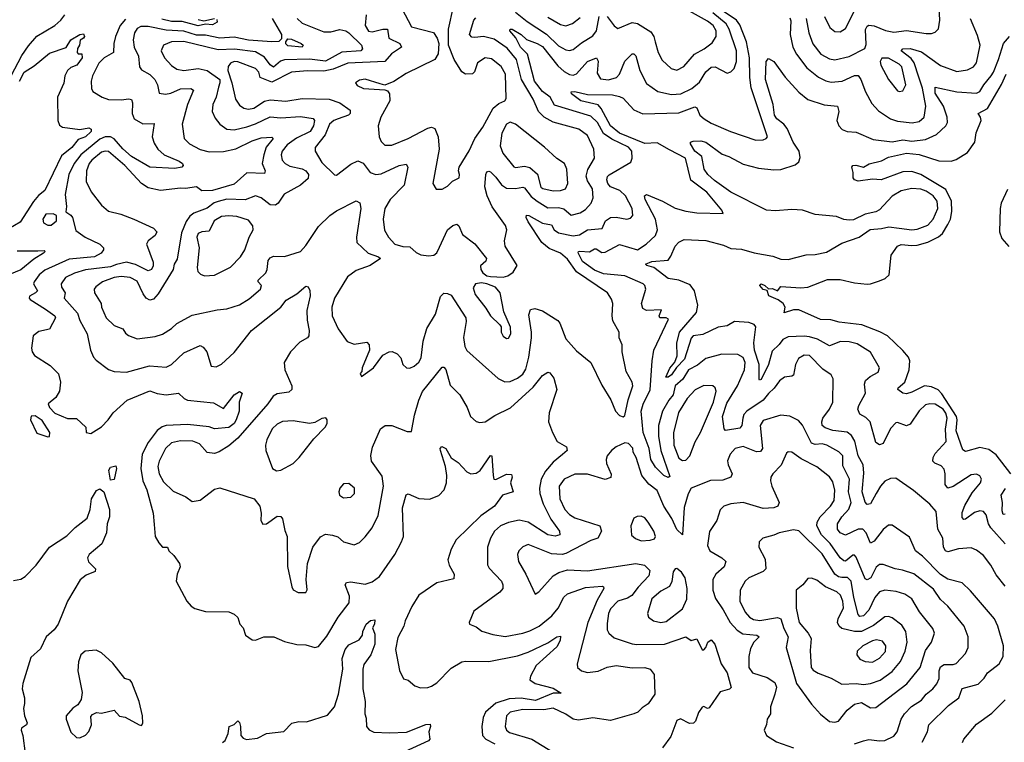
# Model space of a CAD drawing. Extents: x 1552033 to 1694788, y 811965 to 917215.
# Tile 16 of 256: x 1556139 to 1561631, y 847137 to 851168. Entities that reach past the tile are written whole.
import ezdxf

# ---------------------------------------------------------------- set-up
doc = ezdxf.new("R2010")
doc.units = 0

msp = doc.modelspace()

# ---------------------------------------------------------------- linework, layer by layer
at = {"layer": '0CON20XD'}
for points in [[(1558495, 850222.5), (1558525, 850238.8), (1558553, 850267), (1558589.2, 850285), (1558591.4, 850305), (1558585.6, 850325), (1558590, 850345), (1558645, 850436.2), (1558677.3, 850505), (1558722, 850568), (1558780, 850675), (1558810.4, 850699.6), (1558844, 850715), (1558851.3, 850728.7), (1558847.9, 850865), (1558825, 850906.2), (1558770, 850950), (1558735, 850955.8), (1558692.3, 850927.7), (1558675, 850876.2), (1558665, 850865.7), (1558625, 850864.7), (1558605, 850877.1), (1558561.5, 850945), (1558530, 851025), (1558531.5, 851115), (1558558, 851242)], [(1559415, 851185.3), (1559455, 851134.5), (1559475, 851118.5), (1559555, 851151.6), (1559585, 851146.2), (1559659.9, 851099.9), (1559675.9, 851075), (1559682.4, 851045), (1559699.2, 850985), (1559722.7, 850942.7), (1559772.5, 850895), (1559805, 850886.5), (1559843.4, 850906.6), (1559902.5, 850975), (1559957.5, 851005), (1560002, 851038), (1560023.9, 851075), (1560022.9, 851105), (1560006.9, 851135), (1559975, 851159.8), (1559825, 851244.3)], [(1556091.2, 850855), (1556151.1, 850968.9), (1556187.6, 851022.4), (1556235, 851075.4), (1556334.1, 851135.9), (1556367.5, 851165), (1556390.8, 851195)], [(1557687.3, 851175), (1557715, 851149.1), (1557835, 851100.8), (1557875, 851099.5), (1557925, 851112.5), (1557957.1, 851105), (1557975.2, 851095.2), (1558045, 851025.4), (1558050.5, 851005), (1558042, 850995), (1557935, 850987), (1557845, 850937.1), (1557755, 850947.8), (1557615.5, 850944.5), (1557593.2, 850936.8), (1557555, 850902.6), (1557535, 850915.9), (1557505, 850958.8), (1557455, 850988.4), (1557337, 851003), (1557245, 851000.7), (1557054.1, 851045.9), (1556985, 851043.8), (1556941.1, 851025), (1556928.8, 850995), (1556945.7, 850955.7), (1556985, 850912.9), (1557015, 850891.8), (1557054.3, 850884.3), (1557135, 850895.8), (1557185, 850885.3), (1557254.6, 850835), (1557255.6, 850815), (1557248, 850792), (1557234.8, 850735.2), (1557215.4, 850695), (1557212.9, 850655), (1557228.3, 850618.3), (1557254.5, 850585), (1557295, 850557.1), (1557335, 850553.7), (1557405, 850570.2), (1557455, 850586.1), (1557535, 850626.5), (1557595, 850621.1), (1557705, 850628.3), (1557775, 850616.2), (1557782.9, 850605), (1557777.1, 850575), (1557758.8, 850545), (1557682.2, 850507.8), (1557630.7, 850469.3), (1557603.5, 850435), (1557596.5, 850415), (1557602, 850385), (1557618.9, 850365), (1557645, 850351.6), (1557715, 850335.9), (1557735, 850324.6), (1557750.4, 850305), (1557747.6, 850282.4), (1557705.5, 850245), (1557613.5, 850195), (1557580.4, 850145), (1557565, 850133.8), (1557535, 850135.4), (1557485, 850173.3), (1557455, 850186.2), (1557396.3, 850163.7), (1557295, 850166.3), (1557245.4, 850154.6), (1557224.1, 850145.9), (1557185, 850116.2), (1557111, 850089), (1557087.4, 850072.6), (1557068, 850042), (1557041.7, 849978.3), (1557017.3, 849832.7), (1557000.8, 849805), (1556994.5, 849775), (1556910.6, 849639.4), (1556885, 849609.3), (1556865, 849603.1), (1556845, 849615.3), (1556828.3, 849638.3), (1556795, 849710), (1556755, 849729.4), (1556705, 849735.2), (1556665, 849729.2), (1556600, 849705), (1556562.6, 849677.4), (1556554.5, 849665), (1556555.4, 849645), (1556592.9, 849585), (1556594.5, 849565), (1556620.7, 849505), (1556665, 849461.8), (1556713.3, 849443.3), (1556729.2, 849419.2), (1556745, 849405.6), (1556795, 849388.2), (1556895, 849401.5), (1556935, 849414.4), (1556984.7, 849445.3), (1557015, 849472.5), (1557100.2, 849519.8), (1557239.7, 849550.3), (1557295, 849555.6), (1557365, 849578.1), (1557418.5, 849611.5), (1557481.1, 849665), (1557487.5, 849685), (1557469.2, 849705), (1557469.4, 849715), (1557510.8, 849755), (1557519.1, 849775), (1557524.6, 849825), (1557535, 849840), (1557555, 849849.6), (1557615, 849846.2), (1557705, 849874.4), (1557735, 849909.2), (1557805.5, 850015), (1557868.5, 850075), (1557905, 850101.2), (1558015, 850157.1), (1558035.5, 850145.5), (1558041.5, 850115), (1558018, 849955), (1558019.6, 849925), (1558082.9, 849865), (1558140.6, 849845), (1558151.4, 849835), (1558094.2, 849795.8), (1558015, 849767.9), (1557966.4, 849733.6), (1557895.5, 849615), (1557879.5, 849565), (1557881.1, 849515), (1557915, 849444), (1557965, 849372.5), (1558005, 849357.8), (1558075, 849368.8), (1558088.8, 849355), (1558090.8, 849325), (1558048.8, 849225), (1558047.5, 849205), (1558037.5, 849195), (1558045, 849177.5), (1558112.5, 849225), (1558165, 849296.7), (1558200, 849315), (1558216.1, 849316.1), (1558245, 849303.3), (1558265, 849282.5), (1558276, 849245), (1558295.8, 849225.8), (1558315, 849224.4), (1558339.2, 849235), (1558365, 849257.1), (1558378.9, 849281.1), (1558388.8, 849375), (1558409.1, 849445), (1558457.9, 849525), (1558485.5, 849624.5), (1558505, 849641.9), (1558525, 849641.1), (1558545, 849631.9), (1558626.8, 849505), (1558629.2, 849485), (1558614.7, 849395), (1558622, 849345), (1558632.2, 849322.2), (1558807.1, 849167.1), (1558845, 849148.5), (1558875, 849150.4), (1558915, 849168.7), (1558945, 849190), (1558962.4, 849217.6), (1558978.5, 849285), (1558993.7, 849393.7), (1558994.3, 849425), (1558978.2, 849521.8), (1558988.2, 849551.8), (1559012.4, 849557.6), (1559055, 849543.1), (1559140.1, 849490.1), (1559151.8, 849475), (1559185, 849387.1), (1559245, 849320), (1559324.3, 849255), (1559385, 849128.8), (1559436.4, 849046.4), (1559462.5, 848985), (1559485, 848960), (1559505, 848952.5), (1559515, 848960), (1559532.2, 849047.8), (1559558.9, 849125), (1559555.3, 849145.3), (1559521.9, 849205), (1559498.5, 849315), (1559500, 849355), (1559483.4, 849393.4), (1559483.1, 849425), (1559447.9, 849487.9), (1559443.7, 849515), (1559447.5, 849585), (1559439.3, 849609.3), (1559416.7, 849645), (1559245, 849760.8), (1559195, 849831.8), (1559155.8, 849865), (1559091.5, 849891.5), (1559050.9, 849925), (1558975, 850039.4), (1558962.9, 850065), (1558965, 850076.9), (1558979.2, 850075), (1559055, 850033.3), (1559104.2, 850024.2), (1559120.8, 849995), (1559145, 849978.4), (1559225, 849962.1), (1559261.9, 849968.1), (1559305.2, 849994.8), (1559387.2, 850002.8), (1559406.2, 850045), (1559435, 850064.1), (1559465, 850065.9), (1559525, 850054.4), (1559545, 850060), (1559558.6, 850075), (1559555.4, 850115), (1559518.4, 850185), (1559485.9, 850215.9), (1559434.8, 850234.8), (1559418.8, 850255), (1559412.9, 850275), (1559416.8, 850293.2), (1559426.6, 850303.4), (1559547.7, 850372.3), (1559554.6, 850395.4), (1559552.9, 850435), (1559535, 850456.1), (1559440.8, 850500.8), (1559395, 850533.9), (1559360.8, 850595), (1559325, 850628.9), (1559121.6, 850691.6), (1559097.9, 850735), (1559055, 850767.7), (1559010.2, 850825), (1558971.2, 850975), (1558933, 851015), (1558906.9, 851066.9), (1558872.7, 851105), (1558874, 851116), (1558885, 851114.4), (1558935, 851084.6), (1558965, 851057.2), (1559025, 851036), (1559055, 851018.5), (1559139.9, 850909.9), (1559175, 850878.4), (1559205, 850861.4), (1559225, 850858.1), (1559245, 850865.3), (1559305, 850934.6), (1559356.2, 850955), (1559365.9, 850935.9), (1559360.1, 850870.1), (1559379, 850839), (1559422.2, 850832.2), (1559467.3, 850845), (1559485.2, 850864.8), (1559515, 850936.4), (1559555, 850977.8), (1559565, 850977.1), (1559575.8, 850965.8), (1559597.6, 850885), (1559635, 850812.2), (1559697.8, 850767.7), (1559775, 850750.5), (1559825.6, 850754.4), (1559887.1, 850785), (1559930.1, 850819.9), (1559965, 850876.4), (1559995, 850903.5), (1560018.8, 850905), (1560085, 850870), (1560105, 850877.8), (1560123.6, 850896.4), (1560136.7, 850935), (1560137.4, 850995), (1560096.8, 851115), (1560080, 851145), (1560005, 851206.4)], [(1558072.2, 851195), (1558065.8, 851135.8), (1558085, 851103.8), (1558105, 851100.6), (1558165.2, 851115.2), (1558191.2, 851115), (1558197.8, 851065), (1558260, 851035), (1558269.2, 851015), (1558212.6, 850977.4), (1558175, 850934.3), (1557968.8, 850925), (1557887.8, 850892.2), (1557835, 850881.4), (1557745, 850883.4), (1557654.4, 850875.6), (1557545, 850819), (1557480, 850845), (1557473.6, 850875), (1557454.5, 850895), (1557355, 850933.3), (1557335, 850933.9), (1557314.6, 850925.4), (1557302.2, 850907.8), (1557299, 850885), (1557322.7, 850815), (1557343.4, 850725), (1557365, 850691.5), (1557389.2, 850675), (1557415, 850669.1), (1557445, 850673.6), (1557505, 850713.4), (1557535, 850721.3), (1557623.7, 850713.7), (1557715, 850728), (1557864.3, 850724.3), (1557925, 850704), (1557982.7, 850662.7), (1557982.9, 850645), (1557972.5, 850635), (1557915.6, 850615), (1557891.5, 850605), (1557866.9, 850585), (1557842.6, 850525), (1557786.2, 850455), (1557786.7, 850435), (1557825, 850371.2), (1557895, 850302.9), (1557905, 850301.4), (1557985, 850362.7), (1558025, 850380.4), (1558055, 850366.7), (1558093.5, 850315), (1558125, 850303.5), (1558155, 850307.3), (1558255, 850355.4), (1558295, 850362), (1558303.1, 850345), (1558283.2, 850245), (1558204.6, 850165), (1558174.6, 850115), (1558166.2, 850055), (1558174.1, 849994.1), (1558195.5, 849955), (1558230.6, 849915), (1558275, 849902.1), (1558315, 849900), (1558350, 849870), (1558377, 849857), (1558421.5, 849851.5), (1558448, 849855), (1558465, 849867.1), (1558480.9, 849899.1), (1558525.5, 849995), (1558555, 850019.5), (1558577.6, 850027.6), (1558588.8, 850018.8), (1558609.5, 849969.5), (1558677, 849917), (1558742.2, 849835), (1558739.4, 849820.6), (1558708.8, 849795), (1558710, 849775), (1558722.5, 849755), (1558745, 849739.5), (1558765, 849734.6), (1558835, 849730.8), (1558861.3, 849738.7), (1558891.2, 849758.8), (1558913, 849797), (1558846, 849905), (1558842.5, 849935), (1558855.7, 849995), (1558849.1, 850019.1), (1558775, 850124.4), (1558746.4, 850185), (1558733.9, 850235), (1558737.9, 850305), (1558745, 850318.6), (1558755, 850322.9), (1558765, 850318.6), (1558795, 850290), (1558826.6, 850246.6), (1558855, 850227.8), (1558905, 850225.8), (1558945, 850233.8), (1558955, 850229.2), (1558992.3, 850182.3), (1559025, 850156.2), (1559085, 850118.1), (1559145, 850120.2), (1559173.1, 850113.1), (1559215, 850076.7), (1559265, 850090), (1559295, 850108.5), (1559325.4, 850145), (1559338, 850175), (1559334.1, 850225), (1559305, 850268.5), (1559297.6, 850295), (1559308.6, 850331.4), (1559344.6, 850395), (1559340.9, 850445), (1559305, 850521.9), (1559257.3, 850557.3), (1559115, 850596.7), (1559065, 850623.9), (1559032.5, 850655), (1559002.6, 850725), (1558938.5, 850835), (1558909.8, 850945), (1558858.6, 851008.6), (1558785, 851060.2), (1558725, 851074.3), (1558678.3, 851068.3), (1558660.7, 851070.7), (1558648.5, 851085), (1558672.7, 851165), (1558682.2, 851177.8)], [(1558269.7, 851229.7), (1558325, 851128.8), (1558446.5, 851096.5), (1558468.1, 851065), (1558477.5, 851035), (1558472.3, 850977.7), (1558453.8, 850946.2), (1558295, 850868.5), (1558225, 850822.9), (1558175, 850803.3), (1558149.7, 850809.7), (1558065, 850835.5), (1558035, 850831.4), (1558011.2, 850815), (1558021.3, 850801.3), (1558055.7, 850784.3), (1558175, 850776.7), (1558190.5, 850770.5), (1558202, 850755), (1558203.5, 850715), (1558153.6, 850625), (1558139.1, 850575), (1558144.6, 850515), (1558155, 850488), (1558175, 850467.8), (1558215, 850468.5), (1558305, 850506.1), (1558415, 850562.9), (1558435, 850567.9), (1558455, 850561.9), (1558473.2, 850515), (1558478.8, 850445), (1558443.8, 850255), (1558461.7, 850221.7), (1558495, 850222.5)], [(1558905, 851210.3), (1558968.7, 851158.7), (1559076.4, 851086.4), (1559145, 851022.4), (1559185, 850999.6), (1559205, 850996.2), (1559225, 851000.8), (1559271.5, 851038.5), (1559335, 851078.5), (1559355.3, 851105), (1559370.7, 851185)], [(1559085, 851182.3), (1559155, 851142.1), (1559185, 851134.6), (1559223, 851147), (1559265, 851180)], [(1561635, 848007.1), (1561585, 848071.4), (1561555.7, 848125.7), (1561515, 848178.1), (1561475, 848209.4), (1561445, 848222.2), (1561375, 848215.4), (1561315, 848198.9), (1561301.9, 848205), (1561291.2, 848225), (1561287.3, 848275), (1561260.8, 848325), (1561250, 848425), (1561215, 848465.6), (1561125, 848540.8), (1561025, 848609.4), (1560995, 848608.2), (1560965, 848593.2), (1560939.4, 848565), (1560916, 848524), (1560885, 848467.1), (1560865, 848462.9), (1560855, 848476), (1560837.2, 848535), (1560848, 848638), (1560844.2, 848684.2), (1560815.6, 848735.6), (1560796.8, 848816.8), (1560778.7, 848848.7), (1560755, 848867.5), (1560675, 848875.6), (1560630.7, 848890.7), (1560615.4, 848905), (1560612.4, 848925), (1560618.8, 848945), (1560656.2, 848995), (1560674.6, 849035), (1560675.4, 849165), (1560665, 849186.7), (1560618.8, 849218.8), (1560545, 849293.8), (1560515, 849297.3), (1560482.4, 849277.6), (1560465.3, 849245), (1560454.3, 849185.7), (1560445, 849178.8), (1560405, 849172.9), (1560376.9, 849153.1), (1560347.7, 849112.3), (1560315, 849083.3), (1560285.2, 849044.8), (1560194.2, 848985), (1560178.4, 848965), (1560172.2, 848945), (1560166, 848905), (1560155, 848888.8), (1560075.8, 848875.8), (1560068.6, 848885), (1560059.5, 848955), (1560082.1, 849027.9), (1560141.7, 849125), (1560180.9, 849215), (1560185.3, 849255), (1560175, 849283.1), (1560145, 849299.5), (1560055, 849301.8), (1559965, 849278.5), (1559919.4, 849240.6), (1559870, 849215), (1559836.7, 849163.3), (1559795.3, 849125), (1559782.8, 849075), (1559758.7, 849045), (1559724.8, 848985), (1559702.3, 848905), (1559701.8, 848845), (1559715.7, 848765), (1559765, 848620), (1559755, 848613.3), (1559731.1, 848625), (1559685, 848671.1), (1559658.4, 848715), (1559649, 848775), (1559616.8, 848865), (1559605.8, 848985), (1559616.4, 849023.6), (1559655, 849102.5), (1559666.1, 849265), (1559676.5, 849325), (1559758.2, 849498.2), (1559745, 849504.4), (1559710, 849505), (1559705.6, 849515), (1559718.6, 849548.6), (1559635.6, 849545.6), (1559615, 849556.2), (1559607.5, 849585), (1559631.8, 849665), (1559626.2, 849685), (1559615.5, 849695), (1559515, 849738.6), (1559395, 849750.3), (1559345, 849770.2), (1559278.7, 849818.7), (1559253.3, 849866.7), (1559255.5, 849874.5), (1559263.6, 849876.4), (1559317.8, 849872.2), (1559345, 849890), (1559355, 849890), (1559385, 849869.2), (1559405, 849870.9), (1559485, 849914.2), (1559585, 849884.2), (1559633.8, 849915), (1559685, 849963.6), (1559696.9, 849995), (1559685.2, 850055), (1559626.8, 850165), (1559624.6, 850185.4), (1559635, 850191.9), (1559725, 850155.8), (1559795, 850116.1), (1559855, 850100), (1559915, 850090), (1560062.5, 850087.5), (1560056, 850105), (1559970.9, 850205), (1559882.5, 850272.5), (1559852.8, 850395), (1559762.8, 850442.8), (1559695, 850480.7), (1559625, 850476.8), (1559483.9, 850535), (1559435, 850575.7), (1559382.5, 850672.5), (1559365, 850693.8), (1559269.6, 850715), (1559215.8, 850755), (1559215, 850765.4), (1559235, 850767.6), (1559305, 850750.6), (1559445, 850748.3), (1559485, 850740.4), (1559505, 850729.4), (1559564.8, 850664.8), (1559615, 850643.4), (1559815, 850648.6), (1559905, 850681.8), (1559916, 850676), (1559931.8, 850635), (1559956.4, 850615), (1559995, 850591.2), (1560103.6, 850543.6), (1560245, 850495.7), (1560285, 850497.1), (1560303.3, 850505), (1560310, 850515), (1560218.4, 850788.4), (1560211, 850845), (1560209.4, 850955), (1560192.9, 851045), (1560155, 851138.5), (1560137.8, 851165), (1560063.5, 851215)], [(1560525.7, 851175), (1560540.3, 851095), (1560563.2, 851033.2), (1560608.2, 850975), (1560655, 850948.9), (1560685, 850943.4), (1560765, 850962.2), (1560852.5, 851007.5), (1560860.6, 851029.4), (1560856.7, 851113.3), (1560865, 851132.2), (1560875, 851137.3), (1560905, 851134.6), (1560967.8, 851107.8), (1561015, 851097.8), (1561085, 851108.6), (1561195, 851090.9), (1561225, 851090.5), (1561245, 851097.5), (1561262.7, 851117.3), (1561270.4, 851165), (1561267.5, 851235)], [(1560627.1, 851185), (1560657.5, 851125), (1560685, 851102.7), (1560715, 851101.1), (1560745, 851118.5), (1560798.9, 851225)], [(1556728.4, 851171.6), (1556699.2, 851135), (1556673.8, 851075), (1556663.6, 851035), (1556662.7, 850985), (1556610.5, 850955), (1556580.8, 850925), (1556544.5, 850855), (1556537.9, 850825), (1556540, 850785), (1556547.3, 850767.3), (1556598.9, 850735), (1556635, 850723.3), (1556705, 850721.1), (1556747.3, 850727.3), (1556762.9, 850722.9), (1556768, 850705), (1556765.3, 850645.3), (1556777.3, 850615), (1556825, 850587.8), (1556888.7, 850588.7), (1556877.5, 850515), (1556888.6, 850478.6), (1556909.6, 850445), (1556945.5, 850415), (1557029.2, 850379.2), (1557046.9, 850365), (1557051.2, 850355), (1557044.1, 850345.9), (1557005, 850337.3), (1556865, 850346.2), (1556763.3, 850405), (1556715, 850447.6), (1556665, 850503.3), (1556645, 850515.2), (1556615, 850514.8), (1556585, 850502), (1556480.5, 850415), (1556443.4, 850366.6), (1556413.4, 850305), (1556393.4, 850193.4), (1556400, 850125), (1556396.7, 850096.7), (1556425, 850077.5), (1556433.1, 850065), (1556452.8, 849992.7), (1556504.4, 849955), (1556585.4, 849915.4), (1556606.2, 849895), (1556606, 849885), (1556593.1, 849865), (1556555.8, 849845), (1556415, 849831.9), (1556279.9, 849770.1), (1556248.2, 849745), (1556218.8, 849705), (1556215.5, 849695), (1556237.5, 849655), (1556226.7, 849645), (1556194.3, 849625), (1556191.4, 849615), (1556196.5, 849606.5), (1556282.2, 849552.2), (1556334.3, 849515), (1556339.4, 849505), (1556305, 849441.1), (1556245, 849428.5), (1556213.1, 849405), (1556204.2, 849335), (1556208.6, 849315), (1556222, 849295), (1556309.3, 849239.3), (1556355, 849192.5), (1556365.7, 849145), (1556360.8, 849095), (1556339.7, 849060.3), (1556298, 849025), (1556305.7, 849005), (1556335, 848973.3), (1556405, 848943.3), (1556455, 848942.5), (1556507.5, 848895), (1556510, 848865), (1556535, 848860), (1556595, 848897.5), (1556633.1, 848935), (1556661.1, 848975), (1556739.2, 849045), (1556865, 849097.9), (1556905, 849082.3), (1556955.3, 849075.3), (1557025, 849084.3), (1557055.3, 849055.3), (1557075, 849045.4), (1557220.3, 849030.3), (1557275, 848999.2), (1557334.8, 849075.2), (1557365, 849093.3), (1557379.4, 849085), (1557363.1, 849035), (1557363.4, 848985), (1557346.4, 848935), (1557334.3, 848915), (1557305, 848892.2), (1557225, 848886.1), (1557195, 848896.3), (1557075, 848910.6), (1556955, 848904.2), (1556933.3, 848896.7), (1556905, 848876.1), (1556855, 848809.1), (1556821.1, 848745), (1556813.9, 848663.9), (1556826.5, 848595), (1556848.7, 848545), (1556883.6, 848415), (1556888.9, 848351.1), (1556894.4, 848285), (1556915, 848248.8), (1556935, 848226.2), (1556962.5, 848225), (1556970, 848205), (1556999.1, 848179.1), (1557030, 848135), (1557033.8, 848115), (1557016.7, 848075), (1557012.5, 848035), (1557071.4, 847925), (1557095, 847896), (1557115, 847882.9), (1557175, 847867.1), (1557305, 847863.8), (1557335, 847851.2), (1557355, 847832.5), (1557367.5, 847795), (1557385.8, 847775), (1557398.6, 847735), (1557435, 847708), (1557455, 847706.2), (1557500, 847725), (1557555.8, 847725.8), (1557615, 847700), (1557685, 847682.9), (1557735, 847681.4), (1557785, 847666), (1557805, 847672), (1557851.2, 847728.8), (1557915, 847834.4), (1557976.2, 847915), (1557977.8, 847952.2), (1557954.4, 848015), (1557961.5, 848028.5), (1557985, 848032.7), (1558065, 848019.1), (1558105, 848031.8), (1558145, 848061.1), (1558231.8, 848185), (1558269.1, 848255), (1558278.8, 848285), (1558273.1, 848445), (1558295, 848518), (1558305, 848522.5), (1558365, 848496.4), (1558425, 848493.2), (1558477.1, 848512.9), (1558506.9, 848545), (1558520, 848585), (1558521.1, 848625), (1558514.7, 848675), (1558485.9, 848765), (1558485, 848776.2), (1558493.7, 848786.3), (1558516.6, 848776.6), (1558545, 848724.4), (1558585, 848697.5), (1558632, 848645), (1558655, 848634.4), (1558685, 848638.9), (1558706.6, 848653.4), (1558765, 848737.5), (1558772.5, 848735), (1558780, 848625), (1558783.3, 848605), (1558795, 848602), (1558855, 848633.3), (1558881.5, 848631.5), (1558886.5, 848615), (1558876.4, 848585), (1558892, 848535), (1558831.4, 848515), (1558786.3, 848453.7), (1558710.5, 848399.5), (1558574.2, 848265.8), (1558544.6, 848215), (1558526.5, 848155), (1558533.5, 848125), (1558562.2, 848075), (1558560.9, 848049.1), (1558465, 848025.5), (1558365, 847956.7), (1558326.2, 847895), (1558288.8, 847815), (1558282.3, 847785), (1558247.8, 847722.2), (1558234.6, 847655), (1558256.6, 847536.6), (1558280.5, 847490.5), (1558305, 847483.3), (1558342, 847452), (1558375, 847440), (1558415, 847442), (1558435, 847449.2), (1558465, 847468.6), (1558545, 847550), (1558605, 847585.4), (1558625, 847590), (1558755, 847587.7), (1558915, 847619.2), (1558975, 847640), (1559085, 847691.8), (1559135, 847724.4), (1559155, 847728.8), (1559154.3, 847705), (1559135, 847669.4), (1559019.1, 847565), (1558987.5, 847505), (1558984.2, 847485), (1559014.5, 847464.5), (1559115, 847438.5), (1559158.8, 847411.2), (1559115, 847410), (1559015, 847369.5), (1558935, 847383), (1558869, 847379), (1558795, 847354.3), (1558736.9, 847305), (1558724.2, 847275.8), (1558716, 847225), (1558720.5, 847175), (1558739.4, 847155), (1558789, 847129)], [(1557546.5, 851175), (1557599.1, 851085), (1557599.5, 851060.5), (1557583.7, 851046.3), (1557545, 851043.8), (1557415, 851053.4), (1557335, 851069.7), (1557255, 851064.6), (1557175, 851082.2), (1557125, 851081.8), (1557055, 851104.9), (1556955, 851109.4), (1556855, 851130.8), (1556815, 851130), (1556795, 851118.9), (1556778.7, 851095), (1556771.1, 851055), (1556777.5, 851015), (1556801.8, 850965), (1556806.9, 850905), (1556818.9, 850888.9), (1556865, 850863.1), (1556893.1, 850835), (1556907.1, 850805), (1556917.6, 850757.6), (1556951.7, 850751.7), (1556981, 850759), (1557035, 850782.5), (1557093.8, 850783.8), (1557107.8, 850775), (1557075.3, 850695), (1557044.4, 850585), (1557056.2, 850505), (1557086, 850475), (1557145, 850444.6), (1557195, 850431.1), (1557275, 850432.1), (1557345, 850447.4), (1557435, 850491.6), (1557485, 850509.1), (1557545, 850513.1), (1557552.2, 850505), (1557512.7, 850457.3), (1557500, 850415), (1557491.1, 850365), (1557508.5, 850325), (1557505, 850310.8), (1557405.8, 850314.2), (1557335, 850250), (1557215, 850215.9), (1557155, 850213.3), (1557125, 850236.2), (1557063.9, 850226.1)], [(1557238.6, 851168.6), (1557241.2, 851155), (1557215, 851138.6), (1557175, 851142.7), (1557135, 851132.9), (1557045, 851158.8), (1556985, 851157.7), (1556931.4, 851171.4)], [(1557135, 851168.2), (1557165, 851161.9), (1557225.4, 851175.4)], [(1560435, 851177.5), (1560440.9, 851160.9), (1560435.9, 851085), (1560450.7, 851015), (1560471.8, 850975), (1560529.3, 850899.3), (1560595, 850848.2), (1560635, 850826.8), (1560665, 850819.1), (1560725.8, 850824.2), (1560795, 850857.1), (1560815, 850856.9), (1560831.2, 850835), (1560856.9, 850765), (1560890.9, 850700.9), (1560928.7, 850658.7), (1560995, 850614.6), (1561035, 850602.3), (1561116.5, 850593.5), (1561155, 850599.2), (1561184.5, 850625), (1561192.2, 850685), (1561175, 850785.6), (1561153.2, 850846.8), (1561128.2, 850928.2), (1561110.9, 850950.8), (1561055.8, 850995), (1561064, 851006), (1561105, 851006.4), (1561169.5, 850989.5), (1561275, 850911.8), (1561365, 850879.1), (1561425, 850887.8), (1561458.6, 850905), (1561475, 850927.5), (1561495.5, 851025), (1561480.6, 851080.6), (1561443, 851173)], [(1556137.7, 850825), (1556164, 850875), (1556219.8, 850910.2), (1556305, 850981.4), (1556397.3, 851012.7), (1556424.6, 851055), (1556475, 851085.6), (1556495, 851090), (1556500.8, 851075), (1556495.6, 851064.4), (1556475.9, 851054.1), (1556472, 851025), (1556461.9, 851008.1), (1556460, 850985), (1556465, 850977.5), (1556485, 850977.5), (1556486.7, 850955), (1556458.1, 850915), (1556425, 850901.5), (1556405.5, 850885), (1556391.4, 850855), (1556385.7, 850814.3), (1556350, 850735), (1556350.8, 850605), (1556360, 850580), (1556378.1, 850568.1), (1556475, 850555.6), (1556525, 850564.4), (1556537.6, 850557.6), (1556536.7, 850545), (1556505.3, 850515), (1556465, 850498.9), (1556429.1, 850455), (1556371.5, 850408.5), (1556279.6, 850215), (1556243.5, 850186.5), (1556215, 850153.8), (1556140.8, 850039.2), (1556078.2, 850001.8)], [(1561635, 848244.6), (1561555, 848333.1), (1561542.6, 848355), (1561528.7, 848405), (1561513.7, 848423.7), (1561495, 848427.4), (1561465, 848418.3), (1561415, 848382.2), (1561405, 848380), (1561395, 848391.2), (1561395, 848418.8), (1561411.3, 848458.7), (1561451.9, 848528.1), (1561497.8, 848585), (1561502.9, 848605), (1561495, 848623.8), (1561475, 848632.9), (1561445, 848628.9), (1561345, 848564), (1561315, 848554.6), (1561300, 848575), (1561301.3, 848635), (1561295, 848660), (1561278.5, 848678.5), (1561243.2, 848693.2), (1561231.5, 848705), (1561233.3, 848725), (1561245, 848748.2), (1561306.1, 848815), (1561303.1, 848883.1), (1561312.3, 848945), (1561305, 848972.5), (1561290, 848995), (1561245, 849023.1), (1561215.3, 849024.7), (1561191.5, 849018.5), (1561155, 848986.7), (1561105, 848912.2), (1561085, 848901.5), (1561035, 848920), (1561025, 848918.5), (1560995, 848887.1), (1560955, 848804), (1560935, 848795.7), (1560915, 848809.2), (1560882.3, 848925), (1560859.1, 848949.1), (1560825, 848967.5), (1560814.4, 848995), (1560818.9, 849015), (1560856.4, 849085), (1560850.5, 849135), (1560856.7, 849155), (1560882.3, 849177.7), (1560927.8, 849202.2), (1560934.3, 849225), (1560884.1, 849314.1), (1560810.6, 849360.6), (1560765, 849371.2), (1560717.3, 849372.7), (1560655, 849348.2), (1560588.9, 849385), (1560545, 849398.3), (1560515, 849402.9), (1560425, 849398.7), (1560395, 849383.8), (1560374.4, 849355.6), (1560335, 849319.1), (1560316.2, 849245), (1560275, 849161.4), (1560265, 849156.7), (1560263.1, 849163.1), (1560263.4, 849206.6), (1560263.1, 849245), (1560237.5, 849325), (1560232.7, 849365), (1560245.3, 849455.3), (1560235, 849467.1), (1560205, 849478.6), (1560125, 849485.2), (1560085, 849460.2), (1560035, 849452.4), (1559948.3, 849411.7), (1559894.5, 849405), (1559885, 849392), (1559847.4, 849275), (1559801.6, 849228.4), (1559775, 849186.7), (1559755, 849173.9), (1559743.4, 849173.4), (1559765, 849224.2), (1559792.8, 849257.2), (1559806.8, 849293.2), (1559803.4, 849363.4), (1559818.1, 849425), (1559914.3, 849535), (1559921.9, 849575), (1559903.2, 849655), (1559879.3, 849689.3), (1559815, 849715.3), (1559755.6, 849724.4), (1559675, 849786.4), (1559637.4, 849797.4), (1559629.4, 849805), (1559665, 849819.1), (1559755, 849826), (1559771.3, 849848.7), (1559795.6, 849905), (1559815, 849926.9), (1559845, 849942.5), (1559965, 849936.8), (1560065, 849910), (1560105, 849891.3), (1560165, 849888), (1560235, 849867.3), (1560339.1, 849849.1), (1560385, 849832.7), (1560425, 849830.8), (1560525, 849856.2), (1560575, 849858.5), (1560638.1, 849871.9), (1560725, 849921.1), (1560821.2, 849955), (1560882.7, 849997.3), (1560945, 850002.5), (1560986.7, 850013.3), (1561044.8, 850004.8), (1561115, 849996.5), (1561145, 849999.5), (1561205, 850022.4), (1561233.6, 850055), (1561259.7, 850115), (1561255.5, 850155.5), (1561234.6, 850185), (1561195, 850211.4), (1561165, 850223.2), (1561115, 850226.2), (1561055, 850212.4), (1561005, 850182.7), (1560935, 850106.7), (1560915, 850096.7), (1560855, 850083.6), (1560788.9, 850051.1), (1560765, 850050), (1560735, 850053.5), (1560695, 850070), (1560575, 850080.8), (1560505, 850105.8), (1560445, 850108.4), (1560355, 850101.1), (1560304.8, 850104.8), (1560105, 850205.7), (1560015, 850270), (1559976.4, 850305), (1559956.1, 850335), (1559942.9, 850405), (1559904.7, 850435), (1559880.6, 850475), (1559880, 850485), (1559895, 850491.1), (1559937.6, 850492.4), (1559965, 850484.7), (1560056.9, 850416.9), (1560095, 850405.5), (1560175, 850362.5), (1560260.5, 850340.5), (1560345, 850330.3), (1560385, 850331.5), (1560465, 850357.9), (1560485.3, 850374.7), (1560491.7, 850398.3), (1560486.8, 850435), (1560452.6, 850485), (1560420.1, 850560.1), (1560400.8, 850585), (1560361.3, 850615), (1560349.7, 850635), (1560340.7, 850695), (1560298.2, 850835), (1560303.3, 850935), (1560315, 850950.6), (1560345, 850934.3), (1560407.9, 850847.9), (1560484, 850764), (1560535, 850722.5), (1560625, 850693.2), (1560700, 850685), (1560708.2, 850655), (1560696.9, 850605), (1560708.2, 850575), (1560727.1, 850555), (1560755, 850544.6), (1560805, 850541.2), (1560899.3, 850499.3), (1561005, 850487.3), (1561065, 850497.8), (1561115, 850490.4), (1561190.5, 850499.5), (1561252.2, 850527.8), (1561304.5, 850575), (1561313.1, 850595), (1561312.4, 850625), (1561291.9, 850685), (1561245, 850758.1), (1561245, 850790.8), (1561365, 850765.7), (1561475, 850758.8), (1561495, 850767.9), (1561515.7, 850805), (1561556.6, 850855), (1561570.6, 850875), (1561598.1, 850945), (1561626.5, 851035), (1561659.2, 851075)], [(1557715, 851014.6), (1557635, 851021.9), (1557623.2, 851033.2), (1557622.7, 851045), (1557635, 851060.5), (1557655, 851058.9), (1557709.4, 851035), (1557720, 851025), (1557715, 851014.6)], [(1561045, 850767.1), (1561065, 850771.9), (1561080.5, 850805), (1561059.7, 850905), (1561045, 850919.4), (1560985, 850953.4), (1560947, 850953), (1560937.9, 850935), (1560941.3, 850915), (1560984.4, 850835), (1561035, 850771.4), (1561045, 850767.1)], [(1561667.7, 848635), (1561585, 848740), (1561545, 848770.6), (1561495, 848781.6), (1561415, 848759.5), (1561398.5, 848768.5), (1561362.9, 848875), (1561367.8, 848935), (1561364, 848955), (1561281.7, 849081.7), (1561262.2, 849102.2), (1561225, 849119.8), (1561185, 849124.8), (1561115, 849089.8), (1561085, 849081.2), (1561065, 849085.4), (1561037.5, 849105), (1561038.6, 849115), (1561075.7, 849145), (1561100.9, 849215), (1561104.2, 849265), (1561095.5, 849285.5), (1561065, 849321.8), (1560979.5, 849405), (1560937.3, 849427.3), (1560835.7, 849465.7), (1560710.4, 849480.4), (1560663, 849493), (1560605, 849495.5), (1560485, 849548.7), (1560455, 849549.1), (1560401.9, 849531.9), (1560407.8, 849565), (1560397.8, 849585), (1560369.2, 849605), (1560318, 849628), (1560307.7, 849657.7), (1560285, 849662.1), (1560267.1, 849685), (1560268.8, 849691.2), (1560275, 849694.2), (1560295.3, 849685.3), (1560315, 849666.2), (1560337.6, 849667.6), (1560365, 849656.2), (1560385, 849678.8), (1560495, 849672.9), (1560535, 849676.4), (1560645, 849718.1), (1560715, 849718.2), (1560795, 849700.3), (1560865, 849693.1), (1560885, 849693.8), (1560935, 849711.2), (1560965.3, 849724.7), (1560989.2, 849745), (1560999.1, 849855), (1561035, 849904.7), (1561055, 849913.9), (1561115, 849907.7), (1561145, 849910.8), (1561205, 849927), (1561263.4, 849956.6), (1561285.7, 849975), (1561316, 850025), (1561330.4, 850055), (1561337.4, 850097.4), (1561336.1, 850155), (1561305, 850220.2), (1561165.4, 850305), (1561115, 850321.2), (1561065, 850320), (1560944.3, 850274.3), (1560895, 850279.2), (1560815, 850268.1), (1560795, 850274.2), (1560787.5, 850285), (1560788, 850315), (1560780, 850345), (1560786.2, 850353.8), (1560802.9, 850357.1), (1560845, 850346), (1560876.7, 850363.3), (1560945, 850379.7), (1560985, 850400.9), (1561085, 850423), (1561155, 850415.7), (1561265, 850380.8), (1561335, 850379.5), (1561362.2, 850387.8), (1561425, 850427.5), (1561465.6, 850485), (1561474.1, 850535.9), (1561501.9, 850605), (1561498.6, 850625), (1561484.2, 850645), (1561537.2, 850672.8), (1561615, 850806.4), (1561640.3, 850865)], [(1559115, 850213.8), (1559155, 850214.5), (1559182.9, 850225), (1559195.4, 850254.6), (1559190.7, 850335), (1559177.8, 850365), (1559134.1, 850394.1), (1559066.4, 850456.4), (1558905, 850585.6), (1558875, 850595.8), (1558855, 850584.3), (1558827.2, 850535), (1558819.3, 850465), (1558834.3, 850424.3), (1558895, 850347.5), (1558905, 850343.3), (1558955, 850351.6), (1558985, 850342.7), (1559027, 850307), (1559045, 850233.8), (1559056.4, 850226.4), (1559115, 850213.8)], [(1557063.9, 850226.1), (1557035, 850227.8), (1556925, 850214.7), (1556855, 850230), (1556818, 850255), (1556725, 850354.8), (1556635, 850432.5), (1556615, 850435.2), (1556595, 850429), (1556540.3, 850385), (1556526.4, 850365), (1556511.9, 850325), (1556508.8, 850265), (1556537.9, 850207.9), (1556595, 850133.1), (1556635, 850099.1), (1556703, 850083), (1556775, 850054.5), (1556885.3, 850005.3), (1556903.1, 849985), (1556894.3, 849965), (1556854.5, 849935), (1556846.4, 849915), (1556882.7, 849815), (1556882.7, 849795), (1556873.1, 849775), (1556855, 849766.2), (1556785, 849803.1), (1556735, 849814.4), (1556678.1, 849801.9), (1556645, 849789.1), (1556505, 849771.7), (1556445, 849754.3), (1556395, 849729.7), (1556370.9, 849695), (1556372.6, 849675), (1556391.6, 849645), (1556387.5, 849615), (1556461, 849531), (1556475, 849490), (1556515.4, 849415), (1556533.8, 849323.8), (1556550.5, 849285), (1556565, 849268.1), (1556635, 849216.9), (1556665.5, 849205.5), (1556735, 849202.3), (1556862.7, 849237.3), (1556955, 849229.6), (1556985, 849243.6), (1557055, 849309.2), (1557145, 849350), (1557161.5, 849341.5), (1557181.9, 849315), (1557206.7, 849235), (1557235, 849231.9), (1557265, 849247.1), (1557335, 849311.1), (1557432.2, 849435), (1557595.7, 849565), (1557625, 849604), (1557685, 849638), (1557735, 849681.2), (1557747.7, 849677.7), (1557757.5, 849657.5), (1557758.3, 849628.3), (1557741.3, 849545), (1557742.5, 849492.5), (1557753.3, 849435), (1557750.8, 849405), (1557745, 849394), (1557700.9, 849369.1), (1557649.1, 849315), (1557614.5, 849255), (1557618.2, 849215), (1557657.5, 849125), (1557657.1, 849105), (1557639.5, 849090.5), (1557575, 849080.4), (1557551.8, 849068.2), (1557522.5, 849025), (1557355.9, 848834.1), (1557305, 848791.5), (1557252.2, 848757.8), (1557225, 848747.5), (1557185, 848753.3), (1557141.8, 848801.8), (1557105, 848817.4), (1557035, 848819), (1556985, 848808.2), (1556951.3, 848775), (1556916.7, 848705), (1556910, 848675), (1556916.6, 848635), (1556940.6, 848590.6), (1556995, 848538.2), (1557066, 848506), (1557100.7, 848480.7), (1557145, 848487.1), (1557225, 848548.8), (1557255.9, 848555.9), (1557445.9, 848495.9), (1557478, 848455), (1557486, 848415), (1557483.9, 848373.9), (1557495, 848353.8), (1557515, 848356.2), (1557575, 848398.8), (1557595.8, 848395.8), (1557604.1, 848384.1), (1557617.7, 848317.7), (1557630.8, 848285), (1557631.7, 848118.3), (1557656, 848005), (1557665, 847987.5), (1557691.7, 847971.7), (1557735, 847973.3), (1557743, 847987), (1557736, 848045), (1557743.3, 848135), (1557774.1, 848225.9), (1557816.4, 848283.6), (1557845, 848297.3), (1557883, 848293), (1557912.7, 848282.7), (1557944.4, 848254.4), (1558005, 848239.2), (1558035, 848251.4), (1558066.7, 848283.3), (1558105, 848332.5), (1558138.1, 848401.9), (1558168.8, 848565), (1558161.1, 848621.1), (1558101.8, 848705), (1558097.4, 848737.4), (1558106, 848784), (1558151.4, 848885), (1558177.5, 848905), (1558215, 848904.3), (1558300.3, 848870.3), (1558325, 848870), (1558341.1, 848961.1), (1558365, 849045.8), (1558385.8, 849094.2), (1558495, 849228.8), (1558505, 849228.8), (1558515, 849216.2), (1558540, 849130), (1558592.9, 849075), (1558635, 849004), (1558653.6, 848955), (1558685, 848926.7), (1558705, 848920), (1558735.8, 848925), (1558789.6, 848960.4), (1558876.8, 849003.2), (1559002.6, 849117.4), (1559055, 849182.9), (1559085, 849201.2), (1559095, 849198.8), (1559117.6, 849167.6), (1559134.4, 849105), (1559092.5, 848975), (1559088.9, 848925), (1559110, 848865), (1559136.7, 848815), (1559188, 848785), (1559192, 848765), (1559167, 848743), (1559115, 848699.2), (1559071, 848649), (1559048.3, 848605), (1559037.8, 848555), (1559040, 848525), (1559057.8, 848467.8), (1559101, 848381), (1559150, 848315), (1559152, 848295), (1559125, 848286.9), (1559085, 848294.7), (1558975, 848364.2), (1558925, 848376.6), (1558865, 848362.8), (1558820, 848345), (1558787.1, 848315), (1558765.4, 848275), (1558748.9, 848225), (1558747.4, 848127.4), (1558757.6, 848107.6), (1558825.6, 848035), (1558834.4, 848015), (1558833.1, 847995), (1558816.5, 847975), (1558672.4, 847867.6), (1558646.7, 847805), (1558647.5, 847795), (1558685, 847780.8), (1558716.6, 847756.6), (1558778, 847738), (1558847.4, 847727.4), (1558945, 847745.3), (1558985, 847758.4), (1559036.1, 847783.9), (1559107.1, 847842.9), (1559142.7, 847885), (1559174.4, 847945.6), (1559194.8, 847965.2), (1559295, 847999.5), (1559387.5, 848007.5), (1559395.8, 848005), (1559397.5, 847995), (1559360.7, 847929.3), (1559307.5, 847805), (1559248, 847575), (1559250, 847555), (1559273.3, 847535), (1559306.4, 847526.4), (1559365, 847533.2), (1559415, 847556.1), (1559465, 847566), (1559555, 847552.4), (1559625, 847553.8), (1559655, 847544.3), (1559678, 847515), (1559680.8, 847405), (1559645, 847352), (1559610.6, 847329.4), (1559587.1, 847305), (1559565, 847295.4), (1559435, 847258.2), (1559335, 847273.1), (1559255, 847260), (1559225, 847266.6), (1559184.3, 847294.3), (1559115, 847326.3), (1559062.6, 847317.4), (1558945, 847319), (1558875, 847305.3), (1558853.9, 847285), (1558847.5, 847225), (1558854, 847205), (1558871.1, 847191.1), (1558995.2, 847155.2), (1559145, 847062.3)], [(1561648.9, 850221.1), (1561613, 850145), (1561606.7, 850115), (1561604.1, 849985), (1561617.1, 849947.1), (1561655, 849903.5)], [(1556295, 850020.8), (1556315, 850022.5), (1556343.3, 850045), (1556343.3, 850075), (1556325, 850085.6), (1556285, 850082.2), (1556267.1, 850055), (1556272, 850035), (1556295, 850020.8)], [(1557169.7, 849739.7), (1557225, 849743.3), (1557315, 849786.7), (1557371.1, 849845), (1557395.3, 849884.7), (1557419.6, 849955), (1557440.5, 849995), (1557438.8, 850018.8), (1557415, 850049.5), (1557350.4, 850070.4), (1557305, 850074.7), (1557265, 850070), (1557224.1, 850045), (1557195, 849988.1), (1557155, 849983.8), (1557134, 849975), (1557126, 849955), (1557139.1, 849895), (1557128.9, 849785), (1557132.7, 849762.7), (1557148, 849748), (1557169.7, 849739.7)], [(1556125, 849879.1), (1556239.1, 849879.1), (1556275, 849881.2), (1556281.2, 849875), (1556272.5, 849865), (1556218.4, 849831.6), (1556145, 849772.8), (1556003.1, 849715)], [(1558855, 849388.8), (1558865, 849391.2), (1558878.6, 849415), (1558877.3, 849452.7), (1558839.1, 849539.1), (1558819.6, 849645), (1558792.7, 849675), (1558745, 849694.7), (1558715, 849699.4), (1558682, 849695), (1558667.9, 849672.1), (1558678.5, 849635), (1558739.5, 849559.5), (1558765, 849515.7), (1558816.7, 849465), (1558823.8, 849453.8), (1558824.2, 849425), (1558835, 849403.3), (1558855, 849388.8)], [(1559835, 848709.6), (1559855, 848710.5), (1559876.9, 848735), (1559906.6, 848813.4), (1559935.4, 848864.6), (1560008.1, 849035), (1560023.3, 849095), (1560017.5, 849115), (1560005, 849125.4), (1559955, 849127.5), (1559906.3, 849103.7), (1559862.4, 849055), (1559813.6, 848976.4), (1559786.4, 848863.6), (1559786.5, 848795), (1559815, 848722.1), (1559835, 848709.6)], [(1556295, 848840), (1556305, 848842.5), (1556306.2, 848865), (1556265, 848932.5), (1556225, 848957.8), (1556203.3, 848956.7), (1556199.2, 848935), (1556235, 848861.2), (1556295, 848840)], [(1557571.5, 848651.5), (1557595, 848654.6), (1557665, 848692.2), (1557697.8, 848725), (1557779.7, 848830.3), (1557843.3, 848895), (1557853.3, 848915), (1557853.3, 848935), (1557846, 848946), (1557825, 848943.3), (1557785, 848920), (1557755, 848915.7), (1557665, 848929.5), (1557605, 848926.2), (1557575, 848910.9), (1557547.9, 848885), (1557516.8, 848825), (1557509.6, 848795), (1557511.5, 848765), (1557548.5, 848665), (1557571.5, 848651.5)], [(1561173.3, 847136.7), (1561202.5, 847195), (1561210, 847235), (1561318.5, 847341.5), (1561377.5, 847385), (1561395, 847437.1), (1561485, 847461.8), (1561518.9, 847495), (1561536.9, 847525), (1561601.9, 847575), (1561623.6, 847615), (1561626.4, 847675), (1561594.6, 847785), (1561576.4, 847826.4), (1561442.4, 847982.4), (1561395.9, 848025.9), (1561315, 848046.6), (1561275, 848072.2), (1561174.3, 848174.3), (1561134.7, 848204.7), (1561101.4, 848281.4), (1561054, 848315), (1561005, 848348.1), (1560985, 848347.5), (1560955, 848324), (1560905, 848258.2), (1560885, 848248.5), (1560860.3, 848305), (1560840.8, 848325), (1560815, 848325.2), (1560745, 848292.1), (1560714.6, 848305), (1560700.4, 848325), (1560699.6, 848355), (1560724.7, 848395), (1560763.2, 848436.8), (1560776.2, 848475), (1560761.2, 848535), (1560768.1, 848605), (1560729.9, 848679.9), (1560729.2, 848735), (1560707.2, 848757.2), (1560641.4, 848795), (1560615, 848801.1), (1560575, 848797.7), (1560555.5, 848805.5), (1560505, 848905.7), (1560482.4, 848932.4), (1560435, 848955.9), (1560385, 848962.3), (1560285, 848931.8), (1560268.5, 848905), (1560282.5, 848775), (1560271.5, 848758.5), (1560247.7, 848757.7), (1560175, 848786.4), (1560128.6, 848775), (1560102.1, 848745), (1560086.6, 848706.6), (1560090, 848685), (1560113.5, 848635), (1560105, 848615.7), (1560061.1, 848598.9), (1559992.8, 848597.3), (1559884.4, 848555), (1559867.3, 848522.7), (1559844.2, 848445.8), (1559835, 848294.2), (1559805, 848323.3), (1559776.7, 848385), (1559732.4, 848455), (1559695, 848541.8), (1559647.2, 848577.2), (1559608.6, 848625), (1559578.2, 848725), (1559561.1, 848755), (1559557.8, 848777.8), (1559535, 848804), (1559515, 848807.1), (1559465, 848784.7), (1559438.9, 848765), (1559414.7, 848735), (1559409.6, 848715), (1559412.4, 848692.4), (1559437.5, 848632.5), (1559435.9, 848614.1), (1559405, 848603.1), (1559305, 848631.8), (1559235, 848633.5), (1559175.5, 848605), (1559148.7, 848565), (1559150.8, 848495), (1559178.8, 848435), (1559205, 848407.2), (1559235, 848388.4), (1559374.3, 848345), (1559383.9, 848315), (1559364.2, 848275.8), (1559325, 848263.4), (1559185, 848189.2), (1559165, 848184.6), (1559105, 848188.6), (1558975, 848240), (1558945, 848227.5), (1558922.7, 848205), (1558916.2, 848185), (1558921.5, 848145), (1558962.7, 848075), (1559013.8, 847963.8), (1559035, 847976.2), (1559114.5, 848065), (1559145.8, 848084.2), (1559195, 848098.9), (1559305, 848094.2), (1559575, 848134.7), (1559624.7, 848124.7), (1559653.6, 848095), (1559648.2, 848065), (1559587.8, 848002.2), (1559553.8, 847955), (1559529.5, 847940.5), (1559475, 847924), (1559435, 847881.9), (1559423.7, 847855), (1559415, 847800), (1559416.4, 847765), (1559425.6, 847745), (1559455, 847719.5), (1559555.3, 847685.3), (1559581.9, 847681.9), (1559735, 847684.7), (1559855, 847724.5), (1559885, 847704.3), (1559915, 847714.2), (1559945, 847653.3), (1559955, 847653.3), (1559965.6, 847665), (1559977.5, 847695), (1559995, 847708), (1560015.8, 847685), (1560052.1, 847575), (1560084.1, 847525), (1560106.8, 847443.2), (1560097.1, 847432.9), (1560045, 847417.5), (1559985, 847328.8), (1559975, 847326.2), (1559955, 847336.7), (1559945, 847333.3), (1559925, 847303.8), (1559908.6, 847255), (1559896.4, 847243.6), (1559875, 847242.5), (1559825, 847267.8), (1559805, 847259.2), (1559771.5, 847168.5), (1559724.3, 847105.7)], [(1560795, 847127.8), (1560845, 847145.7), (1560875, 847152.2), (1560935, 847144.3), (1560965, 847146.9), (1561015, 847171.9), (1561034, 847196), (1561054.7, 847265), (1561074.6, 847295), (1561112.9, 847337.1), (1561168.7, 847371.3), (1561194.8, 847405.2), (1561232.5, 847435), (1561255, 847462.2), (1561267, 847493), (1561268.1, 847535), (1561275, 847557.8), (1561295, 847570.8), (1561345, 847570.3), (1561362.8, 847577.2), (1561415, 847632.9), (1561430, 847665), (1561429.1, 847725), (1561407.3, 847785), (1561315, 847895.6), (1561274.3, 847934.3), (1561235, 847991.5), (1561126.2, 848076.2), (1561062.5, 848097.5), (1561021.2, 848105), (1560955, 848129.1), (1560935, 848129.1), (1560916.8, 848113.2), (1560885.3, 848055), (1560865, 848043.6), (1560855, 848049.4), (1560805, 848170), (1560795, 848181.1), (1560785, 848180.9), (1560745, 848148.2), (1560735, 848148.4), (1560715, 848165.3), (1560659.6, 848245), (1560610.2, 848295), (1560584.8, 848345), (1560587.5, 848365), (1560603.3, 848395), (1560660.9, 848455), (1560681.3, 848485), (1560685.8, 848544.2), (1560675, 848590), (1560655, 848617.9), (1560585, 848673.5), (1560498.3, 848718.3), (1560445, 848755.6), (1560425, 848757.1), (1560415, 848750), (1560386.8, 848683.2), (1560340, 848635), (1560328.1, 848615), (1560326.5, 848595), (1560334.6, 848565), (1560374.5, 848475), (1560368.1, 848455), (1560344.6, 848444.6), (1560285, 848440.3), (1560175, 848473.9), (1560105, 848467.9), (1560066.3, 848453.7), (1560045.5, 848434.5), (1560027.1, 848375), (1559987.2, 848312.8), (1559974.6, 848235), (1559988.1, 848205), (1560055.7, 848165), (1560076.9, 848145), (1560068.9, 848115), (1560022.5, 848075), (1560005.4, 848045), (1560004.7, 847985), (1560019.1, 847939.1), (1560063.5, 847875), (1560100.9, 847805), (1560141.5, 847761.5), (1560172.8, 847742.8), (1560250, 847735), (1560264.2, 847725), (1560234.5, 847695.5), (1560215, 847660), (1560205.3, 847615), (1560205.4, 847555), (1560225.8, 847525), (1560308.5, 847498.5), (1560351.1, 847471.1), (1560360.4, 847445), (1560350.4, 847405), (1560326.9, 847335), (1560325.7, 847295), (1560308, 847265), (1560304.2, 847235.8), (1560291.2, 847205), (1560303.8, 847175), (1560359.7, 847139.7), (1560455, 847106.2)], [(1556645, 848599.2), (1556636.7, 848655), (1556645, 848671.1), (1556675, 848678.8), (1556679.4, 848665), (1556665, 848603.3), (1556645, 848599.2)], [(1556105, 848038.8), (1556145, 848047.7), (1556168.8, 848061.2), (1556230.4, 848125), (1556305.3, 848224.7), (1556401.2, 848288.8), (1556447.5, 848335), (1556515, 848388), (1556531.2, 848435), (1556538.5, 848495), (1556567.7, 848542.3), (1556585, 848550.6), (1556607.8, 848535), (1556640, 848435), (1556640.6, 848395), (1556626.9, 848355), (1556622.5, 848305), (1556596.8, 848243.2), (1556525.6, 848185), (1556516.2, 848165), (1556523.2, 848143.2), (1556561.4, 848105), (1556560, 848090), (1556510, 848070), (1556476.6, 848043.4), (1556405.8, 847925), (1556353.8, 847795), (1556331.4, 847765), (1556287.1, 847725), (1556255, 847658), (1556200.9, 847609.1), (1556156.7, 847465), (1556153.5, 847435), (1556165.5, 847385), (1556165, 847352.5), (1556160.6, 847325), (1556165.6, 847285), (1556180.8, 847245), (1556176, 847235), (1556148.8, 847215), (1556146.2, 847205), (1556156, 847175), (1556168.6, 847075)], [(1557945, 848500.8), (1557985, 848504.4), (1558007.1, 848525), (1558007.1, 848555), (1557975, 848581.1), (1557945, 848579.1), (1557924.7, 848555), (1557919.7, 848535), (1557923.2, 848515), (1557945, 848500.8)], [(1561635, 848410), (1561625, 848408.2), (1561618.6, 848428.6), (1561621.5, 848475), (1561612.5, 848515), (1561636.8, 848553.2)], [(1559605, 848261.5), (1559655, 848263.8), (1559678.8, 848271.2), (1559684.5, 848285), (1559675.3, 848315), (1559645, 848365.5), (1559625, 848388.2), (1559605, 848397.5), (1559583.4, 848396.6), (1559565, 848388), (1559547.1, 848345), (1559552, 848292), (1559573.9, 848273.9), (1559605, 848261.5)], [(1560685, 847248.9), (1560705, 847254.3), (1560754.7, 847315.3), (1560795, 847349.6), (1560835, 847359.6), (1560885, 847329.1), (1560915, 847331.2), (1561087.8, 847462.2), (1561161.8, 847555), (1561190.9, 847649.1), (1561224.7, 847695.3), (1561240.5, 847745), (1561232.4, 847772.4), (1561158.2, 847865), (1561115, 847936.9), (1561075, 847962.7), (1561028.1, 847978.1), (1560965, 847984.7), (1560935, 847976), (1560907.9, 847945), (1560875, 847873.1), (1560845, 847843.2), (1560825, 847839.5), (1560815, 847850), (1560790.5, 847945), (1560775.8, 848035.8), (1560755.6, 848055.6), (1560725, 848056.5), (1560705, 848059.3), (1560685.3, 848075), (1560615, 848188.7), (1560485, 848316.7), (1560455, 848321.5), (1560375, 848305.5), (1560345, 848291.5), (1560283.6, 848276.4), (1560264.2, 848255), (1560261.9, 848225), (1560297.6, 848157.6), (1560300, 848105), (1560285, 848090.4), (1560205.8, 848054.2), (1560185.5, 848035), (1560157.9, 847985), (1560156, 847925), (1560185, 847862.1), (1560208.9, 847835), (1560231.2, 847821.2), (1560266.6, 847816.6), (1560365, 847833), (1560385, 847824.7), (1560401.6, 847771.6), (1560425.8, 847725), (1560413.3, 847665), (1560472.4, 847465), (1560555, 847349.2), (1560605, 847294.3), (1560655, 847253.3), (1560685, 847248.9)], [(1559715, 847805.4), (1559745, 847810.8), (1559835, 847881.9), (1559859.5, 847935), (1559860.9, 847995), (1559850.8, 848055), (1559830.9, 848085), (1559805, 848105.5), (1559795, 848104.3), (1559782.9, 848087.1), (1559776, 848034), (1559763.5, 848006.5), (1559715, 847979.1), (1559665, 847937.1), (1559640, 847855), (1559645.7, 847835), (1559674.7, 847814.7), (1559715, 847805.4)], [(1560845, 847459.5), (1560885, 847464.7), (1560937.4, 847482.6), (1561005, 847532.3), (1561052.4, 847587.6), (1561078.4, 847645), (1561088.9, 847695), (1561081.6, 847755), (1561059.8, 847789.8), (1561005, 847831.8), (1560985, 847839.2), (1560965, 847836.8), (1560901.3, 847788.7), (1560835, 847755.2), (1560794.8, 847754.8), (1560725, 847772.4), (1560708.8, 847785), (1560701.1, 847805), (1560704.8, 847825.2), (1560733.6, 847886.4), (1560730.2, 847925), (1560717.1, 847957.1), (1560696.6, 847976.6), (1560633.2, 848003.2), (1560585, 848041.5), (1560555, 848052.9), (1560535, 848051.2), (1560506, 848015), (1560470, 847985), (1560469.2, 847885), (1560486.2, 847805), (1560537.2, 847745), (1560553.7, 847715), (1560548.5, 847648.5), (1560552.9, 847555), (1560565, 847539.6), (1560592.3, 847522.3), (1560665.3, 847495.3), (1560725, 847461.8), (1560804.7, 847465.3), (1560845, 847459.5)], [(1557270, 847135), (1557285, 847147.5), (1557302.5, 847185), (1557307.5, 847225), (1557335, 847236.2), (1557355, 847256.7), (1557365, 847247.5), (1557370, 847225), (1557372, 847175), (1557385, 847160), (1557403.2, 847153.2), (1557465, 847159.4), (1557515, 847185.8), (1557612.7, 847197.3), (1557656, 847244), (1557695, 847252.7), (1557738.1, 847251.9), (1557855, 847287.9), (1557895.5, 847334.5), (1557917.7, 847405), (1557941.2, 847545), (1557937.5, 847605), (1557953.6, 847655), (1557975, 847680), (1558032.2, 847707.8), (1558051.2, 847735), (1558053.3, 847755), (1558071.4, 847795), (1558095, 847815.6), (1558119.2, 847819.2), (1558117.5, 847795), (1558106.7, 847775), (1558119.5, 847739.5), (1558120.5, 847685), (1558096.7, 847625), (1558058.6, 847571.4), (1558052.7, 847545), (1558053.5, 847435), (1558066.4, 847365), (1558063.1, 847295), (1558072.1, 847272.1), (1558072.9, 847225), (1558087.2, 847207.2), (1558115, 847192.5), (1558200.9, 847189.1), (1558296.4, 847193.6), (1558405, 847235.8), (1558427.5, 847237.5), (1558430, 847225), (1558421.2, 847195), (1558425.8, 847155), (1558418.6, 847145), (1558286, 847084)], [(1560895, 847584.7), (1560935, 847605.4), (1560967.3, 847642.7), (1560970.4, 847675), (1560951.3, 847701.3), (1560918, 847708), (1560895, 847703.2), (1560842.2, 847675), (1560809.2, 847645), (1560807.5, 847625), (1560825, 847601.4), (1560855, 847588.2), (1560895, 847584.7)], [(1556475, 847161.2), (1556505, 847176.2), (1556525, 847196.7), (1556539.2, 847235), (1556535, 847280), (1556545, 847292.5), (1556567, 847303), (1556595, 847300), (1556665, 847316.2), (1556695, 847283.3), (1556726.8, 847276.8), (1556805, 847233.8), (1556818.8, 847231.2), (1556825.8, 847244.2), (1556823.1, 847285), (1556805.5, 847365), (1556765, 847471.2), (1556755, 847483.3), (1556725, 847493.3), (1556658.3, 847578.3), (1556595.8, 847635.8), (1556565, 847651.2), (1556504.3, 847645.7), (1556480, 847625), (1556467.5, 847585), (1556462.9, 847535), (1556486.7, 847415), (1556482.5, 847375), (1556463.9, 847346.1), (1556435, 847328), (1556397.5, 847285), (1556398.6, 847265), (1556425, 847192.5), (1556455, 847163.8), (1556475, 847161.2)], [(1561398, 847135), (1561405.7, 847155), (1561475, 847237.5), (1561560.8, 847299.2), (1561635, 847374.4)]]:
    msp.add_lwpolyline(points, dxfattribs=at)

doc.saveas('drawing.dxf')
